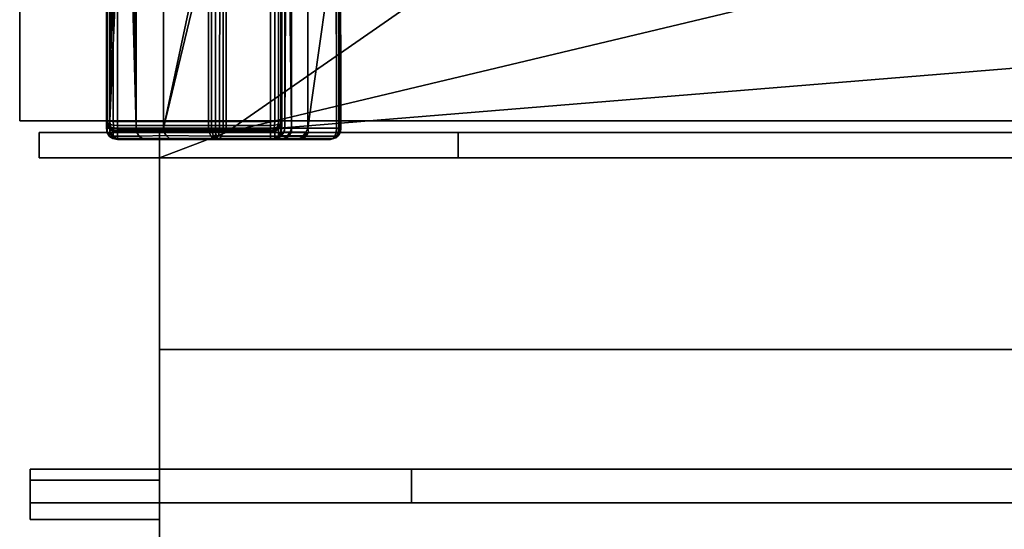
# Model space of a CAD drawing. Extents: x -11.8 to 11.8, y 0 to 23.7.
# Tile 2 of 52: x -11.8 to -7.4, y 2.1 to 4.4. Entities that reach past the tile are written whole.
import ezdxf

# ---------------------------------------------------------------- set-up
doc = ezdxf.new("R2010")
doc.units = 0
doc.layers.add('SHPM78Z54N_TRADECAD', color=7, linetype='CONTINUOUS')

msp = doc.modelspace()

# ---------------------------------------------------------------- linework, layer by layer
at = {"layer": 'SHPM78Z54N_TRADECAD'}
for points in [[(-10.9122, 3.9269, 33.0011), (-10.9122, 15.0961, 19.7089), (-10.9122, 21.3133, 19.7324), (-10.9122, 22.9695, 26.2503)], [(-10.9122, 22.9695, 26.2503), (-10.9122, 22.9609, 32.9904), (-10.9122, 3.9269, 33.0011)], [(-10.9122, 22.9659, 33.0011), (-9.1047, 21.874, 33.0011), (-9.1047, 5.1816, 33.0011), (-10.9122, 3.9269, 33.0011)], [(-10.9122, 22.9609, 32.9904), (-10.9122, 22.9659, 33.0011), (-10.9122, 3.9269, 33.0011)], [(-11.4521, 15.0164, 19.7867), (-11.4521, 21.3805, 19.7743), (-11.4368, 19.7363, 29.287), (-11.4521, 3.9459, 29.1788)], [(-10.6468, 19.7363, 29.2866), (-10.6621, 21.3805, 19.7738), (-10.6621, 15.0163, 19.7862), (-10.6621, 3.9458, 29.1783)], [(-11.4521, 3.9459, 29.2038), (-11.4521, 3.9459, 29.1788), (-11.4368, 19.7363, 29.287), (-11.4368, 19.7359, 29.312)], [(-11.4521, 3.9459, 29.2288), (-11.4521, 3.9459, 29.2038), (-11.4368, 19.7359, 29.312), (-11.4368, 19.7357, 29.337)], [(-11.452, 3.9459, 29.2538), (-11.4521, 3.9459, 29.2288), (-11.4368, 19.7357, 29.337), (-11.4367, 19.7356, 29.362)], [(-11.4367, 19.7357, 29.387), (-11.4369, 19.7516, 31.9273), (-11.4385, 3.9459, 31.8768), (-11.452, 3.9459, 29.2788)], [(-11.452, 3.9459, 29.2788), (-11.452, 3.9459, 29.2538), (-11.4367, 19.7356, 29.362), (-11.4367, 19.7357, 29.387)], [(-11.4369, 19.7516, 31.9273), (-11.3723, 13.2742, 32.1813), (-11.3734, 11.3645, 32.1807), (-11.4385, 3.9459, 31.8768)], [(-11.3021, 19.7516, 32.4329), (-11.3175, 3.9459, 32.4037), (-11.3476, 11.3548, 32.2775), (-11.3465, 13.2645, 32.278)], [(-11.1946, 3.9459, 32.6777), (-11.3175, 3.9459, 32.4037), (-11.3021, 19.7516, 32.4329), (-11.1947, 19.7516, 32.6785)], [(-10.9941, 4.8908, 32.9711), (-11.1946, 3.9459, 32.6777), (-11.1947, 19.7516, 32.6785), (-10.9644, 19.7516, 33.0082)], [(-10.6621, 3.9458, 29.1783), (-10.6621, 3.9458, 29.2033), (-10.6468, 19.7359, 29.3116), (-10.6468, 19.7363, 29.2866)], [(-10.6621, 3.9458, 29.2033), (-10.6621, 3.9458, 29.2283), (-10.6468, 19.7357, 29.3366), (-10.6468, 19.7359, 29.3116)], [(-10.6621, 3.9458, 29.2283), (-10.662, 3.9458, 29.2533), (-10.6467, 19.7356, 29.3615), (-10.6468, 19.7357, 29.3366)], [(-10.662, 3.9458, 29.2783), (-10.6485, 3.9459, 31.8068), (-10.6469, 19.7516, 31.8578), (-10.6467, 19.7356, 29.3865)], [(-10.662, 3.9458, 29.2533), (-10.662, 3.9458, 29.2783), (-10.6467, 19.7356, 29.3865), (-10.6467, 19.7356, 29.3615)], [(-10.6422, 14.2395, 31.8659), (-10.6437, 17.1145, 31.8665), (-10.6469, 19.7516, 31.8578), (-10.6485, 3.9459, 31.8068)], [(-10.6226, 10.3895, 31.9663), (-10.6171, 3.9458, 32.0106), (-10.6072, 19.7515, 32.0545), (-10.6226, 11.3548, 31.9653)], [(-10.6171, 3.9458, 32.0106), (-10.5447, 3.9456, 32.2446), (-10.5459, 19.7513, 32.2452), (-10.6072, 19.7515, 32.0545)], [(-10.4104, 4.8907, 32.4603), (-10.3807, 19.7518, 32.4973), (-10.5459, 19.7513, 32.2452), (-10.5447, 3.9456, 32.2446)], [(-10.926, 10.1038, 12.6134), (-10.9122, 15.0961, 19.7089), (-10.9122, 3.9269, 33.0011), (-10.9122, 4.7232, 19.6589)], [(-11.4521, 15.0164, 19.7867), (-11.4521, 3.9459, 29.1788), (-11.4521, 3.9777, 13.305), (-11.4521, 15.0178, 13.305)], [(-11.4521, 3.9812, 11.5923), (-11.4521, 13.0503, 11.5923), (-11.4521, 15.0178, 13.305), (-11.4521, 3.9777, 13.305)], [(-10.6621, 3.9777, 13.305), (-10.6621, 15.0177, 13.305), (-10.6621, 13.0502, 11.5923), (-10.6621, 3.9811, 11.5923)], [(-10.6621, 3.9777, 13.305), (-10.6621, 3.9458, 29.1783), (-10.6621, 15.0163, 19.7862), (-10.6621, 15.0177, 13.305)], [(-10.6485, 3.9459, 31.8068), (-10.6408, 11.3645, 31.8652), (-10.6416, 13.2742, 31.8666), (-10.6422, 14.2395, 31.8659)], [(-11.4521, 3.9822, 11.0751), (-11.4522, 7.3904, 8.1058), (-11.4521, 13.0503, 11.5923), (-11.4521, 3.9812, 11.5923)], [(-10.6621, 13.0502, 11.5923), (-10.6622, 7.3903, 8.1053), (-10.6621, 3.9822, 11.0746), (-10.6621, 3.9811, 11.5923)], [(-11.4385, 3.9459, 31.8768), (-11.3734, 11.3645, 32.1807), (-11.3727, 10.3992, 32.1814)], [(-11.3175, 3.9459, 32.4037), (-11.3477, 10.3895, 32.2786), (-11.3476, 11.3548, 32.2775)], [(-10.6485, 3.9459, 31.8068), (-10.6394, 8.4895, 31.8646), (-10.6399, 10.4039, 31.8671), (-10.6408, 11.3645, 31.8652)], [(-11.4385, 3.9459, 31.8768), (-11.3727, 10.3992, 32.1814), (-11.3718, 8.4895, 32.18)], [(-11.3175, 3.9459, 32.4037), (-11.3486, 8.4846, 32.2787), (-11.3477, 10.3895, 32.2786)], [(-10.6171, 3.9458, 32.0106), (-10.6226, 10.3895, 31.9663), (-10.623, 8.4846, 31.9662)], [(-11.4385, 3.9459, 31.8768), (-11.3718, 8.4895, 32.18), (-11.3708, 7.5289, 32.1819)], [(-11.3175, 3.9459, 32.4037), (-11.3485, 7.5145, 32.2789), (-11.3486, 8.4846, 32.2787)], [(-10.6388, 7.5242, 31.8654), (-10.6394, 8.4895, 31.8646), (-10.6485, 3.9459, 31.8068), (-10.6393, 5.6145, 31.8646)], [(-10.6232, 7.5145, 31.9665), (-10.6171, 3.9458, 32.0106), (-10.623, 8.4846, 31.9662)], [(-11.4385, 3.9459, 31.8768), (-11.3708, 7.5289, 32.1819), (-11.3701, 5.6145, 32.1793)], [(-11.3175, 3.9459, 32.4037), (-11.3474, 5.6096, 32.2782), (-11.3485, 7.5145, 32.2789)], [(-10.6232, 7.5145, 31.9665), (-10.6241, 5.5958, 31.963), (-10.6171, 3.9458, 32.0106)], [(-11.4486, 7.377, 8.093), (-11.4522, 7.3904, 8.1058), (-11.4521, 3.9822, 11.0751), (-11.4484, 3.9799, 11.0545)], [(-11.4375, 7.3646, 8.0812), (-11.4486, 7.377, 8.093), (-11.4484, 3.9799, 11.0545), (-11.4375, 3.9779, 11.0371)], [(-10.6657, 7.3769, 8.0925), (-10.6768, 7.3646, 8.0808), (-10.6768, 3.9779, 11.0367), (-10.6659, 3.9799, 11.0541)], [(-10.6622, 7.3903, 8.1053), (-10.6657, 7.3769, 8.0925), (-10.6659, 3.9799, 11.0541), (-10.6621, 3.9822, 11.0746)], [(-11.4206, 7.3565, 8.0735), (-11.4375, 7.3646, 8.0812), (-11.4375, 3.9779, 11.0371), (-11.4213, 3.9766, 11.0255)], [(-11.4022, 7.3539, 8.0711), (-11.4206, 7.3565, 8.0735), (-11.4213, 3.9766, 11.0255), (-11.4021, 3.9762, 11.0214)], [(-11.4022, 7.3539, 8.0711), (-11.4021, 3.9762, 11.0214), (-10.7121, 3.9761, 11.021), (-10.7122, 7.3539, 8.0706)], [(-10.6937, 7.3564, 8.0731), (-10.7122, 7.3539, 8.0706), (-10.7121, 3.9761, 11.021), (-10.693, 3.9766, 11.0251)], [(-10.6768, 7.3646, 8.0808), (-10.6937, 7.3564, 8.0731), (-10.693, 3.9766, 11.0251), (-10.6768, 3.9779, 11.0367)], [(-11.4385, 3.9459, 31.8768), (-11.3701, 5.6145, 32.1793), (-11.3701, 5.6096, 32.1796)], [(-11.4385, 3.9459, 31.8768), (-11.3701, 5.6096, 32.1796), (-11.369, 5.5929, 32.1842)], [(-11.3175, 3.9459, 32.4037), (-11.3498, 5.5838, 32.268), (-11.3482, 5.5958, 32.2748)], [(-11.3175, 3.9459, 32.4037), (-11.3482, 5.5958, 32.2748), (-11.3474, 5.6096, 32.2782)], [(-10.6485, 3.9459, 31.8068), (-10.6392, 5.6064, 31.8652), (-10.6393, 5.6145, 31.8646)], [(-10.6392, 5.6064, 31.8652), (-10.6485, 3.9459, 31.8068), (-10.6171, 3.9458, 32.0106)], [(-10.6378, 5.585, 31.8744), (-10.6392, 5.6064, 31.8652), (-10.6171, 3.9458, 32.0106)], [(-10.6241, 5.5958, 31.963), (-10.6248, 5.5875, 31.9586), (-10.6171, 3.9458, 32.0106)], [(-11.4385, 3.9459, 31.8768), (-11.369, 5.5929, 32.1842), (-11.3657, 5.5751, 32.1984)], [(-11.362, 5.5666, 32.2147), (-11.3175, 3.9459, 32.4037), (-11.4385, 3.9459, 31.8768), (-11.3657, 5.5751, 32.1984)], [(-11.3175, 3.9459, 32.4037), (-11.362, 5.5666, 32.2147), (-11.3576, 5.5648, 32.2337)], [(-11.3175, 3.9459, 32.4037), (-11.3576, 5.5648, 32.2337), (-11.3548, 5.5676, 32.246)], [(-11.3175, 3.9459, 32.4037), (-11.3548, 5.5676, 32.246), (-11.352, 5.5742, 32.2582)], [(-11.3175, 3.9459, 32.4037), (-11.352, 5.5742, 32.2582), (-11.3498, 5.5838, 32.268)], [(-10.6363, 5.5751, 31.8842), (-10.6378, 5.585, 31.8744), (-10.6171, 3.9458, 32.0106)], [(-10.6344, 5.5682, 31.8965), (-10.6363, 5.5751, 31.8842), (-10.6171, 3.9458, 32.0106)], [(-10.6322, 5.5648, 31.9106), (-10.6344, 5.5682, 31.8965), (-10.6171, 3.9458, 32.0106)], [(-10.6294, 5.5662, 31.9287), (-10.6322, 5.5648, 31.9106), (-10.6171, 3.9458, 32.0106)], [(-10.6274, 5.5716, 31.9419), (-10.6294, 5.5662, 31.9287), (-10.6171, 3.9458, 32.0106)], [(-10.6248, 5.5875, 31.9586), (-10.6274, 5.5716, 31.9419), (-10.6171, 3.9458, 32.0106)], [(10.8391, 3.9269, 6.3166), (10.8391, 5.5195, 6.3166), (-10.9122, 5.5195, 6.3166), (-10.9122, 3.9269, 6.3166)], [(-10.9122, 3.9269, 33.0011), (-10.9122, 3.9269, 6.3166), (-10.9122, 5.5195, 6.3166), (-10.9122, 4.7232, 19.6589)], [(-8.6062, 4.4771, 33.0011), (-10.9122, 3.9269, 33.0011), (-9.1047, 5.1816, 33.0011)], [(-10.9941, 4.8908, 32.9711), (-10.9917, 4.7909, 32.9695), (-11.1946, 3.9459, 32.6777)], [(-10.4043, 3.9456, 32.4573), (-10.4062, 4.7913, 32.4575), (-10.4104, 4.8907, 32.4603), (-10.5447, 3.9456, 32.2446)], [(-10.9917, 4.7909, 32.9695), (-10.9916, 3.9459, 32.9696), (-11.1946, 3.9459, 32.6777)], [(-10.978, 3.9459, 32.9823), (-10.9916, 3.9459, 32.9696), (-10.9917, 4.7909, 32.9695), (-10.9788, 4.7909, 32.9819)], [(-10.9604, 3.9459, 32.9884), (-10.978, 3.9459, 32.9823), (-10.9788, 4.7909, 32.9819), (-10.9604, 4.7909, 32.9885)], [(-10.9418, 3.9459, 32.9868), (-10.9604, 3.9459, 32.9884), (-10.9604, 4.7909, 32.9885), (-10.941, 4.7909, 32.9866)], [(-10.9255, 3.9459, 32.9777), (-10.9418, 3.9459, 32.9868), (-10.941, 4.7909, 32.9866), (-10.9254, 4.7909, 32.9777)], [(-10.9255, 3.9459, 32.9777), (-10.9254, 4.7909, 32.9777), (-10.4161, 4.7912, 32.5325), (-10.4144, 3.9457, 32.5319)], [(-10.4017, 3.9457, 32.5159), (-10.4144, 3.9457, 32.5319), (-10.4161, 4.7912, 32.5325), (-10.4037, 4.7911, 32.5171)], [(-10.4043, 3.9456, 32.4573), (-10.3963, 3.9456, 32.4761), (-10.3983, 4.7911, 32.4758), (-10.4062, 4.7913, 32.4575)], [(-10.3953, 3.9457, 32.4965), (-10.4017, 3.9457, 32.5159), (-10.4037, 4.7911, 32.5171), (-10.3971, 4.791, 32.497)], [(-10.3963, 3.9456, 32.4761), (-10.3953, 3.9457, 32.4965), (-10.3971, 4.791, 32.497), (-10.3983, 4.7911, 32.4758)], [(-11.8433, 4.581, 0.0397), (-11.8433, 3.9787, 0.0397), (11.8221, 3.9787, 0.0397), (10.8391, 4.581, 0.0397)], [(-11.8433, 4.5719, 3.3044), (-11.8433, 3.9787, 3.3044), (-11.8433, 3.9787, 0.0397), (-11.8433, 4.581, 0.0397)], [(-11.8433, 3.9787, 3.3044), (-11.8433, 4.5719, 3.3044), (11.7095, 4.5719, 3.3044), (11.8221, 3.9787, 3.3044)], [(0.0053, 4.4771, 33.0011), (0.0053, 3.9269, 33.0011), (-10.9122, 3.9269, 33.0011), (-4.1762, 4.4771, 33.0011)], [(-4.1762, 4.4771, 33.0011), (-10.9122, 3.9269, 33.0011), (-8.6062, 4.4771, 33.0011)], [(-11.8433, 3.9787, 0.0397), (-11.8433, 3.9787, 3.3044), (11.8221, 3.9787, 3.3044), (11.8221, 3.9787, 0.0397)], [(-11.4484, 3.9631, 11.0828), (-11.4521, 3.9822, 11.0751), (-11.4521, 3.9812, 11.5923), (-11.4484, 3.962, 11.5923)], [(-11.4484, 3.9799, 11.0545), (-11.4521, 3.9822, 11.0751), (-11.4484, 3.9631, 11.0828), (-11.4447, 3.9623, 11.0632)], [(-11.4484, 3.962, 11.5923), (-11.4521, 3.9812, 11.5923), (-11.4521, 3.9777, 13.305), (-11.4483, 3.9586, 13.305)], [(-11.4483, 3.9586, 13.305), (-11.4521, 3.9777, 13.305), (-11.4521, 3.9459, 29.1788), (-11.4483, 3.9267, 29.1787)], [(-11.4361, 3.9626, 11.0466), (-11.4375, 3.9779, 11.0371), (-11.4484, 3.9799, 11.0545), (-11.4447, 3.9623, 11.0632)], [(-11.4375, 3.9469, 11.0893), (-11.4484, 3.9631, 11.0828), (-11.4484, 3.962, 11.5923), (-11.4375, 3.9458, 11.5923)], [(-11.4447, 3.9623, 11.0632), (-11.4484, 3.9631, 11.0828), (-11.4375, 3.9469, 11.0893), (-11.4361, 3.9478, 11.0713)], [(-11.4375, 3.9458, 11.5923), (-11.4484, 3.962, 11.5923), (-11.4483, 3.9586, 13.305), (-11.4375, 3.9424, 13.305)], [(-11.4375, 3.9424, 13.305), (-11.4483, 3.9586, 13.305), (-11.4483, 3.9267, 29.1787), (-11.4375, 3.9105, 29.1786)], [(-11.4321, 3.9508, 11.0563), (-11.4361, 3.9626, 11.0466), (-11.4447, 3.9623, 11.0632), (-11.4361, 3.9478, 11.0713)], [(-11.4206, 3.9593, 11.0383), (-11.4213, 3.9766, 11.0255), (-11.4375, 3.9779, 11.0371), (-11.4361, 3.9626, 11.0466)], [(-11.4321, 3.9508, 11.0563), (-11.4186, 3.9458, 11.0533), (-11.4206, 3.9593, 11.0383), (-11.4361, 3.9626, 11.0466)], [(-11.4021, 3.958, 11.0347), (-11.4021, 3.9762, 11.0214), (-11.4213, 3.9766, 11.0255), (-11.4206, 3.9593, 11.0383)], [(-11.4186, 3.9458, 11.0533), (-11.4021, 3.944, 11.0523), (-11.4021, 3.958, 11.0347), (-11.4206, 3.9593, 11.0383)], [(-11.4021, 3.9762, 11.0214), (-11.4021, 3.958, 11.0347), (-10.7121, 3.958, 11.0343), (-10.7121, 3.9761, 11.021)], [(-11.4021, 3.958, 11.0347), (-11.4021, 3.944, 11.0523), (-10.7121, 3.944, 11.0519), (-10.7121, 3.958, 11.0343)], [(-10.693, 3.9766, 11.0251), (-10.7121, 3.9761, 11.021), (-10.7121, 3.958, 11.0343), (-10.6937, 3.9592, 11.0378)], [(-10.6937, 3.9592, 11.0378), (-10.7121, 3.958, 11.0343), (-10.7121, 3.944, 11.0519), (-10.6957, 3.9457, 11.0529)], [(-10.6822, 3.9507, 11.0559), (-10.6782, 3.9625, 11.0461), (-10.6937, 3.9592, 11.0378), (-10.6957, 3.9457, 11.0529)], [(-10.6782, 3.9625, 11.0461), (-10.6768, 3.9779, 11.0367), (-10.693, 3.9766, 11.0251), (-10.6937, 3.9592, 11.0378)], [(-10.6822, 3.9507, 11.0559), (-10.6782, 3.9478, 11.0709), (-10.6696, 3.9622, 11.0627), (-10.6782, 3.9625, 11.0461)], [(-10.6696, 3.9622, 11.0627), (-10.6659, 3.9799, 11.0541), (-10.6768, 3.9779, 11.0367), (-10.6782, 3.9625, 11.0461)], [(-10.6782, 3.9478, 11.0709), (-10.6768, 3.9468, 11.0889), (-10.6659, 3.963, 11.0823), (-10.6696, 3.9622, 11.0627)], [(-10.6659, 3.963, 11.0823), (-10.6768, 3.9468, 11.0889), (-10.6768, 3.9458, 11.5923), (-10.6659, 3.962, 11.5923)], [(-10.6659, 3.962, 11.5923), (-10.6768, 3.9458, 11.5923), (-10.6768, 3.9424, 13.305), (-10.6659, 3.9586, 13.305)], [(-10.6659, 3.9586, 13.305), (-10.6768, 3.9424, 13.305), (-10.6768, 3.9105, 29.1781), (-10.6659, 3.9267, 29.1782)], [(-10.6659, 3.963, 11.0823), (-10.6621, 3.9822, 11.0746), (-10.6659, 3.9799, 11.0541), (-10.6696, 3.9622, 11.0627)], [(-10.6621, 3.9822, 11.0746), (-10.6659, 3.963, 11.0823), (-10.6659, 3.962, 11.5923), (-10.6621, 3.9811, 11.5923)], [(-10.6621, 3.9811, 11.5923), (-10.6659, 3.962, 11.5923), (-10.6659, 3.9586, 13.305), (-10.6621, 3.9777, 13.305)], [(-10.6621, 3.9777, 13.305), (-10.6659, 3.9586, 13.305), (-10.6659, 3.9267, 29.1782), (-10.6621, 3.9458, 29.1783)], [(-11.7548, 3.9269, 33.2898), (-11.2122, 3.9269, 33.2898), (-11.2122, 3.8131, 33.2898), (-11.7548, 3.8131, 33.2898)], [(-11.7548, 3.8131, 12.5286), (-11.2122, 3.8131, 12.5286), (-11.2122, 3.9269, 12.5298), (-11.7548, 3.9269, 12.5298)], [(-11.7548, 3.9269, 12.5298), (-11.2122, 3.9269, 12.5298), (-11.2122, 3.9269, 33.2898), (-11.7548, 3.9269, 33.2898)], [(-11.7548, 3.9269, 33.2898), (-11.7548, 3.8131, 33.2898), (-11.7548, 3.8131, 12.5286), (-11.7548, 3.9269, 12.5298)], [(-11.4485, 3.9258, 29.2042), (-11.4521, 3.9459, 29.2038), (-11.4521, 3.9459, 29.2288), (-11.4487, 3.9249, 29.2287)], [(-11.4483, 3.9267, 29.1787), (-11.4521, 3.9459, 29.1788), (-11.4521, 3.9459, 29.2038), (-11.4485, 3.9258, 29.2042)], [(-11.4487, 3.9249, 29.2287), (-11.4521, 3.9459, 29.2288), (-11.452, 3.9459, 29.2538), (-11.4484, 3.9258, 29.2531)], [(-11.452, 3.9459, 29.2538), (-11.452, 3.9459, 29.2788), (-11.4481, 3.9267, 29.2787), (-11.4484, 3.9258, 29.2531)], [(-11.4481, 3.9267, 29.2787), (-11.452, 3.9459, 29.2788), (-11.4385, 3.9459, 31.8768), (-11.435, 3.9275, 31.8764)], [(-11.439, 3.909, 29.2285), (-11.4382, 3.9097, 29.2046), (-11.4485, 3.9258, 29.2042), (-11.4487, 3.9249, 29.2287)], [(-11.439, 3.909, 29.2285), (-11.4487, 3.9249, 29.2287), (-11.4484, 3.9258, 29.2531), (-11.4381, 3.9097, 29.2525)], [(-11.4382, 3.9097, 29.2046), (-11.4375, 3.9105, 29.1786), (-11.4483, 3.9267, 29.1787), (-11.4485, 3.9258, 29.2042)], [(-11.4484, 3.9258, 29.2531), (-11.4481, 3.9267, 29.2787), (-11.4373, 3.9105, 29.2786), (-11.4381, 3.9097, 29.2525)], [(-11.4373, 3.9105, 29.2786), (-11.4481, 3.9267, 29.2787), (-11.435, 3.9275, 31.8764), (-11.4239, 3.9105, 31.8754)], [(-11.439, 3.909, 29.2285), (-11.4381, 3.9097, 29.2525), (-11.4221, 3.8995, 29.2529), (-11.4231, 3.8993, 29.2285)], [(-11.439, 3.909, 29.2285), (-11.4231, 3.8993, 29.2285), (-11.4222, 3.8995, 29.204), (-11.4382, 3.9097, 29.2046)], [(-11.435, 3.9275, 31.8764), (-11.4385, 3.9459, 31.8768), (-11.3175, 3.9459, 32.4037), (-11.3145, 3.9275, 32.4019)], [(-11.4222, 3.8995, 29.204), (-11.4213, 3.8997, 29.1785), (-11.4375, 3.9105, 29.1786), (-11.4382, 3.9097, 29.2046)], [(-11.4381, 3.9097, 29.2525), (-11.4373, 3.9105, 29.2786), (-11.421, 3.8997, 29.2785), (-11.4221, 3.8995, 29.2529)], [(-11.4361, 3.9478, 11.0713), (-11.4375, 3.9469, 11.0893), (-11.4213, 3.936, 11.0937), (-11.4206, 3.939, 11.0724)], [(-11.4213, 3.936, 11.0937), (-11.4375, 3.9469, 11.0893), (-11.4375, 3.9458, 11.5923), (-11.4213, 3.935, 11.5923)], [(-11.4213, 3.935, 11.5923), (-11.4375, 3.9458, 11.5923), (-11.4375, 3.9424, 13.305), (-11.4213, 3.9316, 13.305)], [(-11.4213, 3.9316, 13.305), (-11.4375, 3.9424, 13.305), (-11.4375, 3.9105, 29.1786), (-11.4213, 3.8997, 29.1785)], [(-11.421, 3.8997, 29.2785), (-11.4373, 3.9105, 29.2786), (-11.4239, 3.9105, 31.8754), (-11.407, 3.8994, 31.8739)], [(-11.4321, 3.9508, 11.0563), (-11.4361, 3.9478, 11.0713), (-11.4206, 3.939, 11.0724), (-11.4186, 3.9458, 11.0533)], [(-11.4239, 3.9105, 31.8754), (-11.435, 3.9275, 31.8764), (-11.3145, 3.9275, 32.4019), (-11.3048, 3.9105, 32.3964)], [(-11.407, 3.8994, 31.8739), (-11.4239, 3.9105, 31.8754), (-11.3048, 3.9105, 32.3964), (-11.29, 3.8994, 32.3881)], [(-11.4213, 3.936, 11.0937), (-11.4021, 3.9322, 11.0953), (-11.4021, 3.9352, 11.073), (-11.4206, 3.939, 11.0724)], [(-11.4021, 3.9322, 11.0953), (-11.4213, 3.936, 11.0937), (-11.4213, 3.935, 11.5923), (-11.4021, 3.9312, 11.5923)], [(-11.4021, 3.9312, 11.5923), (-11.4213, 3.935, 11.5923), (-11.4213, 3.9316, 13.305), (-11.4021, 3.9278, 13.305)], [(-11.4021, 3.9278, 13.305), (-11.4213, 3.9316, 13.305), (-11.4213, 3.8997, 29.1785), (-11.4021, 3.8959, 29.1784)], [(-11.4206, 3.939, 11.0724), (-11.4021, 3.9352, 11.073), (-11.4021, 3.944, 11.0523), (-11.4186, 3.9458, 11.0533)], [(-11.4021, 3.944, 11.0523), (-11.4021, 3.9352, 11.073), (-10.7121, 3.9352, 11.0725), (-10.7121, 3.944, 11.0519)], [(-11.4021, 3.9352, 11.073), (-11.4021, 3.9322, 11.0953), (-10.7121, 3.9322, 11.0948), (-10.7121, 3.9352, 11.0725)], [(-11.4021, 3.9322, 11.0953), (-11.4021, 3.9312, 11.5923), (-10.7121, 3.9312, 11.5923), (-10.7121, 3.9322, 11.0948)], [(-10.7121, 3.9312, 11.5923), (-11.4021, 3.9312, 11.5923), (-11.4021, 3.9278, 13.305), (-10.7121, 3.9277, 13.305)], [(-10.7121, 3.9277, 13.305), (-11.4021, 3.9278, 13.305), (-11.4021, 3.8959, 29.1784), (-10.7121, 3.8958, 29.178)], [(-11.3145, 3.9275, 32.4019), (-11.3175, 3.9459, 32.4037), (-11.1946, 3.9459, 32.6777), (-11.1929, 3.9299, 32.6744)], [(-11.3048, 3.9105, 32.3964), (-11.3145, 3.9275, 32.4019), (-11.1929, 3.9299, 32.6744), (-11.1823, 3.9139, 32.6677)], [(-11.29, 3.8994, 32.3881), (-11.3048, 3.9105, 32.3964), (-11.1823, 3.9139, 32.6677), (-11.1688, 3.9017, 32.6598)], [(-11.2122, 3.9269, 12.5298), (-11.2122, 3.9269, 6.3166), (-10.9122, 3.9269, 6.3166)], [(0.0053, 3.9269, 33.2898), (0.0053, 3.9269, 33.8398), (-9.8665, 3.9269, 33.8398), (-11.2122, 3.9269, 33.2898)], [(0.0053, 3.9269, 33.0011), (0.0053, 3.9269, 33.2898), (-11.2122, 3.9269, 33.2898), (-10.9122, 3.9269, 33.0011)], [(-11.2122, 3.9269, 12.5298), (-11.2122, 3.8131, 12.5286), (-11.2122, 3.8131, 6.3166), (-11.2122, 3.9269, 6.3166)], [(-10.9122, 3.9269, 6.3166), (-11.2122, 3.9269, 6.3166), (-11.2122, 3.8131, 6.3166)], [(-9.8665, 3.8131, 33.8398), (-11.2122, 3.8131, 33.2898), (-11.2122, 3.9269, 33.2898), (-9.8665, 3.9269, 33.8398)], [(11.1391, 3.8131, 6.3166), (10.8391, 3.9269, 6.3166), (-10.9122, 3.9269, 6.3166), (-11.2122, 3.8131, 6.3166)], [(-11.2122, 3.9269, 12.5298), (-10.9122, 3.9269, 6.3166), (-10.9122, 3.9269, 33.0011), (-11.2122, 3.9269, 33.2898)], [(-11.1946, 3.9459, 32.6777), (-11.1945, 3.9459, 32.6776), (-11.1929, 3.9299, 32.6744)], [(-11.1929, 3.9299, 32.6744), (-11.1946, 3.9459, 32.6777), (-10.9916, 3.9459, 32.9696), (-10.9888, 3.9267, 32.967)], [(-11.1823, 3.9139, 32.6677), (-11.1929, 3.9299, 32.6744), (-10.9888, 3.9267, 32.967), (-10.9806, 3.9105, 32.9598)], [(-11.1688, 3.9017, 32.6598), (-11.1823, 3.9139, 32.6677), (-10.9806, 3.9105, 32.9598), (-10.9684, 3.8997, 32.949)], [(-10.9888, 3.9267, 32.967), (-10.9916, 3.9459, 32.9696), (-10.978, 3.9459, 32.9823), (-10.9754, 3.927, 32.9796)], [(-10.9699, 3.9119, 32.9727), (-10.9806, 3.9105, 32.9598), (-10.9888, 3.9267, 32.967), (-10.9754, 3.927, 32.9796)], [(-10.9574, 3.9034, 32.9641), (-10.9684, 3.8997, 32.949), (-10.9806, 3.9105, 32.9598), (-10.9699, 3.9119, 32.9727)], [(-10.9754, 3.927, 32.9796), (-10.978, 3.9459, 32.9823), (-10.9604, 3.9459, 32.9884), (-10.9601, 3.9286, 32.9864)], [(-10.9594, 3.9159, 32.9807), (-10.9699, 3.9119, 32.9727), (-10.9754, 3.927, 32.9796), (-10.9601, 3.9286, 32.9864)], [(-10.9594, 3.9159, 32.9807), (-10.9473, 3.9119, 32.9755), (-10.9574, 3.9034, 32.9641), (-10.9699, 3.9119, 32.9727)], [(-10.9601, 3.9286, 32.9864), (-10.9604, 3.9459, 32.9884), (-10.9418, 3.9459, 32.9868), (-10.9436, 3.927, 32.9835)], [(-10.9594, 3.9159, 32.9807), (-10.9601, 3.9286, 32.9864), (-10.9436, 3.927, 32.9835), (-10.9473, 3.9119, 32.9755)], [(-10.9473, 3.9119, 32.9755), (-10.9338, 3.9105, 32.9656), (-10.943, 3.8997, 32.9521), (-10.9574, 3.9034, 32.9641)], [(-10.9436, 3.927, 32.9835), (-10.9276, 3.9267, 32.9746), (-10.9338, 3.9105, 32.9656), (-10.9473, 3.9119, 32.9755)], [(-10.9418, 3.9459, 32.9868), (-10.9255, 3.9459, 32.9777), (-10.9276, 3.9267, 32.9746), (-10.9436, 3.927, 32.9835)], [(-10.943, 3.8997, 32.9521), (-10.9338, 3.9105, 32.9656), (-10.4226, 3.9103, 32.5196), (-10.4317, 3.8995, 32.5061)], [(-10.9338, 3.9105, 32.9656), (-10.9276, 3.9267, 32.9746), (-10.4165, 3.9265, 32.5287), (-10.4226, 3.9103, 32.5196)], [(-10.9276, 3.9267, 32.9746), (-10.9255, 3.9459, 32.9777), (-10.4144, 3.9457, 32.5319), (-10.4165, 3.9265, 32.5287)], [(-10.6957, 3.9457, 11.0529), (-10.7121, 3.944, 11.0519), (-10.7121, 3.9352, 11.0725), (-10.6937, 3.9389, 11.0719)], [(-10.7121, 3.9352, 11.0725), (-10.7121, 3.9322, 11.0948), (-10.693, 3.936, 11.0933), (-10.6937, 3.9389, 11.0719)], [(-10.693, 3.936, 11.0933), (-10.7121, 3.9322, 11.0948), (-10.7121, 3.9312, 11.5923), (-10.693, 3.935, 11.5923)], [(-10.693, 3.935, 11.5923), (-10.7121, 3.9312, 11.5923), (-10.7121, 3.9277, 13.305), (-10.693, 3.9315, 13.305)], [(-10.693, 3.9315, 13.305), (-10.7121, 3.9277, 13.305), (-10.7121, 3.8958, 29.178), (-10.693, 3.8996, 29.178)], [(-10.6822, 3.9507, 11.0559), (-10.6957, 3.9457, 11.0529), (-10.6937, 3.9389, 11.0719), (-10.6782, 3.9478, 11.0709)], [(-10.6937, 3.9389, 11.0719), (-10.693, 3.936, 11.0933), (-10.6768, 3.9468, 11.0889), (-10.6782, 3.9478, 11.0709)], [(-10.6768, 3.9468, 11.0889), (-10.693, 3.936, 11.0933), (-10.693, 3.935, 11.5923), (-10.6768, 3.9458, 11.5923)], [(-10.6768, 3.9458, 11.5923), (-10.693, 3.935, 11.5923), (-10.693, 3.9315, 13.305), (-10.6768, 3.9424, 13.305)], [(-10.6768, 3.9424, 13.305), (-10.693, 3.9315, 13.305), (-10.693, 3.8996, 29.178), (-10.6768, 3.9105, 29.1781)], [(-10.676, 3.9097, 29.202), (-10.6768, 3.9105, 29.1781), (-10.693, 3.8996, 29.178), (-10.692, 3.8994, 29.2025)], [(-10.6766, 3.9105, 29.2781), (-10.6928, 3.8996, 29.278), (-10.6819, 3.9004, 31.7949), (-10.6653, 3.9126, 31.7903)], [(-10.6919, 3.8994, 29.2536), (-10.6928, 3.8996, 29.278), (-10.6766, 3.9105, 29.2781), (-10.6759, 3.9097, 29.2542)], [(-10.6752, 3.9089, 29.2281), (-10.676, 3.9097, 29.202), (-10.692, 3.8994, 29.2025), (-10.6911, 3.8992, 29.228)], [(-10.6752, 3.9089, 29.2281), (-10.6911, 3.8992, 29.228), (-10.6919, 3.8994, 29.2536), (-10.6759, 3.9097, 29.2542)], [(-10.67, 3.9075, 31.8086), (-10.6665, 3.9112, 31.8013), (-10.6818, 3.9003, 31.8032), (-10.6829, 3.8989, 31.8097)], [(-10.67, 3.9075, 31.8086), (-10.6829, 3.8989, 31.8097), (-10.681, 3.9002, 31.8155), (-10.6656, 3.9112, 31.8145)], [(-10.6665, 3.9112, 31.8013), (-10.6653, 3.9126, 31.7903), (-10.6819, 3.9004, 31.7949), (-10.6818, 3.9003, 31.8032)], [(-10.681, 3.9002, 31.8155), (-10.6797, 3.9004, 31.824), (-10.6625, 3.9126, 31.8259), (-10.6656, 3.9112, 31.8145)], [(-10.6625, 3.9126, 31.8259), (-10.6797, 3.9004, 31.824), (-10.6516, 3.9003, 32.0006), (-10.6359, 3.9124, 31.995)], [(-10.6657, 3.9258, 29.2026), (-10.6659, 3.9267, 29.1782), (-10.6768, 3.9105, 29.1781), (-10.676, 3.9097, 29.202)], [(-10.6657, 3.9267, 29.2782), (-10.6766, 3.9105, 29.2781), (-10.6653, 3.9126, 31.7903), (-10.653, 3.9293, 31.7947)], [(-10.6759, 3.9097, 29.2542), (-10.6766, 3.9105, 29.2781), (-10.6657, 3.9267, 29.2782), (-10.6656, 3.9258, 29.2537)], [(-10.6752, 3.9089, 29.2281), (-10.6655, 3.9248, 29.2282), (-10.6657, 3.9258, 29.2026), (-10.676, 3.9097, 29.202)], [(-10.6752, 3.9089, 29.2281), (-10.6759, 3.9097, 29.2542), (-10.6656, 3.9258, 29.2537), (-10.6655, 3.9248, 29.2282)], [(-10.67, 3.9075, 31.8086), (-10.6656, 3.9112, 31.8145), (-10.6565, 3.9208, 31.8071), (-10.6665, 3.9112, 31.8013)], [(-10.6565, 3.9208, 31.8071), (-10.653, 3.9293, 31.7947), (-10.6653, 3.9126, 31.7903), (-10.6665, 3.9112, 31.8013)], [(-10.6621, 3.9458, 29.2033), (-10.6621, 3.9458, 29.1783), (-10.6659, 3.9267, 29.1782), (-10.6657, 3.9258, 29.2026)], [(-10.662, 3.9458, 29.2783), (-10.6657, 3.9267, 29.2782), (-10.653, 3.9293, 31.7947), (-10.6485, 3.9459, 31.8068)], [(-10.6657, 3.9267, 29.2782), (-10.662, 3.9458, 29.2783), (-10.662, 3.9458, 29.2533), (-10.6656, 3.9258, 29.2537)], [(-10.6655, 3.9248, 29.2282), (-10.6621, 3.9458, 29.2283), (-10.6621, 3.9458, 29.2033), (-10.6657, 3.9258, 29.2026)], [(-10.6656, 3.9258, 29.2537), (-10.662, 3.9458, 29.2533), (-10.6621, 3.9458, 29.2283), (-10.6655, 3.9248, 29.2282)], [(-10.6656, 3.9112, 31.8145), (-10.6625, 3.9126, 31.8259), (-10.6511, 3.9292, 31.8196), (-10.6565, 3.9208, 31.8071)], [(-10.6511, 3.9292, 31.8196), (-10.6625, 3.9126, 31.8259), (-10.6359, 3.9124, 31.995), (-10.6233, 3.929, 31.9987)], [(-10.6511, 3.9292, 31.8196), (-10.6485, 3.9459, 31.8068), (-10.653, 3.9293, 31.7947), (-10.6565, 3.9208, 31.8071)], [(-10.6357, 3.911, 32.0062), (-10.6359, 3.9124, 31.995), (-10.6516, 3.9003, 32.0006), (-10.6506, 3.9001, 32.0083)], [(-10.6387, 3.9073, 32.0126), (-10.6512, 3.8988, 32.0146), (-10.6486, 3.9001, 32.0222), (-10.6336, 3.9111, 32.019)], [(-10.6387, 3.9073, 32.0126), (-10.6357, 3.911, 32.0062), (-10.6506, 3.9001, 32.0083), (-10.6512, 3.8988, 32.0146)], [(-10.6485, 3.9459, 31.8068), (-10.6511, 3.9292, 31.8196), (-10.6233, 3.929, 31.9987), (-10.6171, 3.9458, 32.0106)], [(-10.6486, 3.9001, 32.0222), (-10.6461, 3.9002, 32.0327), (-10.6284, 3.9125, 32.0319), (-10.6336, 3.9111, 32.019)], [(-10.6284, 3.9125, 32.0319), (-10.6461, 3.9002, 32.0327), (-10.5795, 3.9001, 32.2426), (-10.5652, 3.9123, 32.2335)], [(-10.6387, 3.9073, 32.0126), (-10.6336, 3.9111, 32.019), (-10.6252, 3.9206, 32.0113), (-10.6357, 3.911, 32.0062)], [(-10.6252, 3.9206, 32.0113), (-10.6233, 3.929, 31.9987), (-10.6359, 3.9124, 31.995), (-10.6357, 3.911, 32.0062)], [(-10.6336, 3.9111, 32.019), (-10.6284, 3.9125, 32.0319), (-10.6178, 3.9291, 32.0239), (-10.6252, 3.9206, 32.0113)], [(-10.6178, 3.9291, 32.0239), (-10.6284, 3.9125, 32.0319), (-10.5652, 3.9123, 32.2335), (-10.5524, 3.929, 32.2342)], [(-10.6178, 3.9291, 32.0239), (-10.6171, 3.9458, 32.0106), (-10.6233, 3.929, 31.9987), (-10.6252, 3.9206, 32.0113)], [(-10.6171, 3.9458, 32.0106), (-10.6178, 3.9291, 32.0239), (-10.5524, 3.929, 32.2342), (-10.5447, 3.9456, 32.2446)], [(-10.5635, 3.911, 32.2436), (-10.5652, 3.9123, 32.2335), (-10.5795, 3.9001, 32.2426), (-10.577, 3.9, 32.2509)], [(-10.5644, 3.9072, 32.2534), (-10.5635, 3.911, 32.2436), (-10.577, 3.9, 32.2509), (-10.5757, 3.8986, 32.2595)], [(-10.5644, 3.9072, 32.2534), (-10.5757, 3.8986, 32.2595), (-10.5714, 3.8999, 32.2654), (-10.5579, 3.9109, 32.2576)], [(-10.5714, 3.8999, 32.2654), (-10.5663, 3.9001, 32.2738), (-10.5496, 3.9123, 32.2682), (-10.5579, 3.9109, 32.2576)], [(-10.5496, 3.9123, 32.2682), (-10.5663, 3.9001, 32.2738), (-10.4278, 3.8995, 32.4775), (-10.4154, 3.9103, 32.4669)], [(-10.5518, 3.9206, 32.2465), (-10.5524, 3.929, 32.2342), (-10.5652, 3.9123, 32.2335), (-10.5635, 3.911, 32.2436)], [(-10.5644, 3.9072, 32.2534), (-10.5579, 3.9109, 32.2576), (-10.5518, 3.9206, 32.2465), (-10.5635, 3.911, 32.2436)], [(-10.5579, 3.9109, 32.2576), (-10.5496, 3.9123, 32.2682), (-10.5416, 3.929, 32.2575), (-10.5518, 3.9206, 32.2465)], [(-10.5416, 3.929, 32.2575), (-10.5447, 3.9456, 32.2446), (-10.5524, 3.929, 32.2342), (-10.5518, 3.9206, 32.2465)], [(-10.5416, 3.929, 32.2575), (-10.5496, 3.9123, 32.2682), (-10.4154, 3.9103, 32.4669), (-10.4072, 3.9265, 32.4598)], [(-10.5447, 3.9456, 32.2446), (-10.5416, 3.929, 32.2575), (-10.4072, 3.9265, 32.4598), (-10.4043, 3.9456, 32.4573)], [(-10.4177, 3.9032, 32.4934), (-10.4317, 3.8995, 32.5061), (-10.4226, 3.9103, 32.5196), (-10.4104, 3.9117, 32.5073)], [(-10.407, 3.9117, 32.4821), (-10.4154, 3.9103, 32.4669), (-10.4278, 3.8995, 32.4775), (-10.4177, 3.9032, 32.4934)], [(-10.4104, 3.9117, 32.5073), (-10.4226, 3.9103, 32.5196), (-10.4165, 3.9265, 32.5287), (-10.4041, 3.9271, 32.5132)], [(-10.4028, 3.9157, 32.4955), (-10.407, 3.9117, 32.4821), (-10.4177, 3.9032, 32.4934), (-10.4104, 3.9117, 32.5073)], [(-10.4165, 3.9265, 32.5287), (-10.4144, 3.9457, 32.5319), (-10.4017, 3.9457, 32.5159), (-10.4041, 3.9271, 32.5132)], [(-10.3994, 3.9271, 32.4781), (-10.4072, 3.9265, 32.4598), (-10.4154, 3.9103, 32.4669), (-10.407, 3.9117, 32.4821)], [(-10.4028, 3.9157, 32.4955), (-10.4104, 3.9117, 32.5073), (-10.4041, 3.9271, 32.5132), (-10.3972, 3.9289, 32.4962)], [(-10.3963, 3.9456, 32.4761), (-10.4043, 3.9456, 32.4573), (-10.4072, 3.9265, 32.4598), (-10.3994, 3.9271, 32.4781)], [(-10.4028, 3.9157, 32.4955), (-10.3972, 3.9289, 32.4962), (-10.3994, 3.9271, 32.4781), (-10.407, 3.9117, 32.4821)], [(-10.4041, 3.9271, 32.5132), (-10.4017, 3.9457, 32.5159), (-10.3953, 3.9457, 32.4965), (-10.3972, 3.9289, 32.4962)], [(-10.3972, 3.9289, 32.4962), (-10.3953, 3.9457, 32.4965), (-10.3963, 3.9456, 32.4761), (-10.3994, 3.9271, 32.4781)], [(9.5599, 3.9269, 33.8398), (9.5599, 3.8131, 33.8398), (-9.8665, 3.8131, 33.8398), (-9.8665, 3.9269, 33.8398)], [(-11.4221, 3.8995, 29.2529), (-11.402, 3.8959, 29.2534), (-11.4021, 3.8959, 29.2284), (-11.4231, 3.8993, 29.2285)], [(-11.4231, 3.8993, 29.2285), (-11.4021, 3.8959, 29.2284), (-11.4021, 3.8959, 29.2034), (-11.4222, 3.8995, 29.204)], [(-11.4021, 3.8959, 29.2034), (-11.4021, 3.8959, 29.1784), (-11.4213, 3.8997, 29.1785), (-11.4222, 3.8995, 29.204)], [(-11.421, 3.8997, 29.2785), (-11.4019, 3.8959, 29.2784), (-11.402, 3.8959, 29.2534), (-11.4221, 3.8995, 29.2529)], [(-11.4019, 3.8959, 29.2784), (-11.421, 3.8997, 29.2785), (-11.407, 3.8994, 31.8739), (-11.3887, 3.8959, 31.8722)], [(-11.3887, 3.8959, 31.8722), (-11.407, 3.8994, 31.8739), (-11.29, 3.8994, 32.3881), (-11.274, 3.8959, 32.3791)], [(-11.4021, 3.8959, 29.1784), (-11.4021, 3.8959, 29.2034), (-10.7121, 3.8958, 29.203), (-10.7121, 3.8958, 29.178)], [(-11.4021, 3.8959, 29.2034), (-11.4021, 3.8959, 29.2284), (-10.7121, 3.8958, 29.228), (-10.7121, 3.8958, 29.203)], [(-11.4021, 3.8959, 29.2284), (-11.402, 3.8959, 29.2534), (-10.712, 3.8958, 29.253), (-10.7121, 3.8958, 29.228)], [(-11.402, 3.8959, 29.2534), (-11.4019, 3.8959, 29.2784), (-10.7119, 3.8958, 29.278), (-10.712, 3.8958, 29.253)], [(-11.4019, 3.8959, 29.2784), (-11.3887, 3.8959, 31.8722), (-10.6985, 3.8959, 31.8072), (-10.7119, 3.8958, 29.278)], [(-11.3887, 3.8959, 31.8722), (-11.274, 3.8959, 32.3791), (-10.6662, 3.8958, 32.0139), (-10.6981, 3.8959, 31.8144)], [(-11.3887, 3.8959, 31.8722), (-10.6985, 3.8959, 31.8112), (-10.6985, 3.8959, 31.8072)], [(-11.3887, 3.8959, 31.8722), (-10.6981, 3.8959, 31.8144), (-10.6985, 3.8959, 31.8112)], [(-11.274, 3.8959, 32.3791), (-11.29, 3.8994, 32.3881), (-11.1688, 3.9017, 32.6598), (-11.1527, 3.8959, 32.6497)], [(-10.6627, 3.8958, 32.0362), (-11.274, 3.8959, 32.3791), (-11.1527, 3.8959, 32.6497)], [(-11.274, 3.8959, 32.3791), (-10.6627, 3.8958, 32.0362), (-10.6662, 3.8958, 32.0139)], [(-11.1527, 3.8959, 32.6497), (-11.1688, 3.9017, 32.6598), (-10.9684, 3.8997, 32.949), (-10.9539, 3.8958, 32.9362)], [(-10.5871, 3.8956, 32.2729), (-11.1527, 3.8959, 32.6497), (-10.9539, 3.8958, 32.9362)], [(-11.1527, 3.8959, 32.6497), (-10.5871, 3.8956, 32.2729), (-10.5914, 3.8956, 32.259)], [(-11.1527, 3.8959, 32.6497), (-10.5914, 3.8956, 32.259), (-10.666, 3.8958, 32.0258)], [(-11.1527, 3.8959, 32.6497), (-10.666, 3.8958, 32.0258), (-10.6627, 3.8958, 32.0362)], [(-10.943, 3.8997, 32.9521), (-10.9539, 3.8958, 32.9362), (-10.9684, 3.8997, 32.949), (-10.9574, 3.9034, 32.9641)], [(-10.9539, 3.8958, 32.9362), (-10.943, 3.8997, 32.9521), (-10.4317, 3.8995, 32.5061), (-10.4425, 3.8957, 32.4901)], [(-10.9539, 3.8958, 32.9362), (-10.4425, 3.8957, 32.4901), (-10.5873, 3.8956, 32.2728)], [(-10.9539, 3.8958, 32.9362), (-10.5873, 3.8956, 32.2728), (-10.5871, 3.8956, 32.2729)], [(-10.693, 3.8996, 29.178), (-10.7121, 3.8958, 29.178), (-10.7121, 3.8958, 29.203), (-10.692, 3.8994, 29.2025)], [(-10.692, 3.8994, 29.2025), (-10.7121, 3.8958, 29.203), (-10.7121, 3.8958, 29.228), (-10.6911, 3.8992, 29.228)], [(-10.6911, 3.8992, 29.228), (-10.7121, 3.8958, 29.228), (-10.712, 3.8958, 29.253), (-10.6919, 3.8994, 29.2536)], [(-10.712, 3.8958, 29.253), (-10.7119, 3.8958, 29.278), (-10.6928, 3.8996, 29.278), (-10.6919, 3.8994, 29.2536)], [(-10.6928, 3.8996, 29.278), (-10.7119, 3.8958, 29.278), (-10.6985, 3.8959, 31.8072), (-10.6819, 3.9004, 31.7949)], [(-10.6819, 3.9004, 31.7949), (-10.6985, 3.8959, 31.8072), (-10.6984, 3.8959, 31.8091), (-10.6818, 3.9003, 31.8032)], [(-10.6985, 3.8959, 31.8072), (-10.6985, 3.8959, 31.8112), (-10.6984, 3.8959, 31.8091)], [(-10.6985, 3.8959, 31.8112), (-10.6981, 3.8959, 31.8144), (-10.6982, 3.8959, 31.8127)], [(-10.6985, 3.8959, 31.8112), (-10.6982, 3.8959, 31.8127), (-10.6984, 3.8959, 31.811)], [(-10.6985, 3.8959, 31.8112), (-10.6984, 3.8959, 31.811), (-10.6984, 3.8959, 31.8091)], [(-10.6818, 3.9003, 31.8032), (-10.6984, 3.8959, 31.8091), (-10.6984, 3.8959, 31.811), (-10.6829, 3.8989, 31.8097)], [(-10.6829, 3.8989, 31.8097), (-10.6984, 3.8959, 31.811), (-10.6982, 3.8959, 31.8127), (-10.681, 3.9002, 31.8155)], [(-10.6982, 3.8959, 31.8127), (-10.6981, 3.8959, 31.8144), (-10.6797, 3.9004, 31.824), (-10.681, 3.9002, 31.8155)], [(-10.6797, 3.9004, 31.824), (-10.6981, 3.8959, 31.8144), (-10.6662, 3.8958, 32.0139), (-10.6516, 3.9003, 32.0006)], [(-10.6516, 3.9003, 32.0006), (-10.6662, 3.8958, 32.0139), (-10.6659, 3.8958, 32.0165), (-10.6506, 3.9001, 32.0083)], [(-10.6662, 3.8958, 32.0139), (-10.6627, 3.8958, 32.0362), (-10.6659, 3.8958, 32.0165)], [(-10.6659, 3.8958, 32.0238), (-10.666, 3.8958, 32.0258), (-10.6461, 3.9002, 32.0327), (-10.6486, 3.9001, 32.0222)], [(-10.6461, 3.9002, 32.0327), (-10.666, 3.8958, 32.0258), (-10.5914, 3.8956, 32.259), (-10.5795, 3.9001, 32.2426)], [(-10.6627, 3.8958, 32.0362), (-10.666, 3.8958, 32.0258), (-10.6659, 3.8958, 32.0238)], [(-10.6506, 3.9001, 32.0083), (-10.6659, 3.8958, 32.0165), (-10.6658, 3.8958, 32.021), (-10.6512, 3.8988, 32.0146)], [(-10.6512, 3.8988, 32.0146), (-10.6658, 3.8958, 32.021), (-10.6659, 3.8958, 32.0238), (-10.6486, 3.9001, 32.0222)], [(-10.6627, 3.8958, 32.0362), (-10.6659, 3.8958, 32.0238), (-10.6658, 3.8958, 32.021)], [(-10.6627, 3.8958, 32.0362), (-10.6658, 3.8958, 32.021), (-10.6659, 3.8958, 32.0165)], [(-10.5795, 3.9001, 32.2426), (-10.5914, 3.8956, 32.259), (-10.5902, 3.8956, 32.263), (-10.577, 3.9, 32.2509)], [(-10.5914, 3.8956, 32.259), (-10.5871, 3.8956, 32.2729), (-10.5902, 3.8956, 32.263)], [(-10.577, 3.9, 32.2509), (-10.5902, 3.8956, 32.263), (-10.5888, 3.8956, 32.2677), (-10.5757, 3.8986, 32.2595)], [(-10.5871, 3.8956, 32.2729), (-10.5888, 3.8956, 32.2677), (-10.5902, 3.8956, 32.263)], [(-10.5757, 3.8986, 32.2595), (-10.5888, 3.8956, 32.2677), (-10.5879, 3.8956, 32.2709), (-10.5714, 3.8999, 32.2654)], [(-10.5871, 3.8956, 32.2729), (-10.5879, 3.8956, 32.2709), (-10.5888, 3.8956, 32.2677)], [(-10.5879, 3.8956, 32.2709), (-10.5873, 3.8956, 32.2728), (-10.5663, 3.9001, 32.2738), (-10.5714, 3.8999, 32.2654)], [(-10.5871, 3.8956, 32.2729), (-10.5873, 3.8956, 32.2728), (-10.5879, 3.8956, 32.2709)], [(-10.5663, 3.9001, 32.2738), (-10.5873, 3.8956, 32.2728), (-10.4425, 3.8957, 32.4901), (-10.4278, 3.8995, 32.4775)], [(-10.4278, 3.8995, 32.4775), (-10.4425, 3.8957, 32.4901), (-10.4317, 3.8995, 32.5061), (-10.4177, 3.9032, 32.4934)], [(-11.7548, 3.8131, 33.2898), (-11.2122, 3.8131, 33.2898), (-11.2122, 3.8131, 12.5286), (-11.7548, 3.8131, 12.5286)], [(11.1391, 3.8131, 33.2898), (11.1391, 2.9497, 33.2898), (-11.2122, 2.9497, 33.2898), (-11.2122, 3.8131, 33.2898)], [(9.5599, 3.8131, 33.8398), (11.1391, 3.8131, 33.2898), (-11.2122, 3.8131, 33.2898), (-9.8665, 3.8131, 33.8398)], [(-11.2122, 3.8131, 12.5286), (-11.2122, 2.3604, 10.1294), (-11.2122, 3.8131, 6.3166)], [(-11.2122, 3.8131, 33.2898), (-11.2122, 2.9497, 33.2898), (-11.2122, 2.3604, 10.1294), (-11.2122, 3.8131, 12.5286)], [(11.1391, 1.8403, 6.3166), (11.1391, 3.8131, 6.3166), (-11.2122, 3.8131, 6.3166), (-11.2122, 1.8403, 6.3166)], [(-11.2122, 1.8403, 6.3166), (-11.2122, 3.8131, 6.3166), (-11.2122, 2.3604, 10.1294), (-11.2122, 2.1838, 10.1317)], [(-11.2122, 2.4101, 33.2898), (-11.2122, 2.9497, 33.2898), (11.1391, 2.9497, 33.2898), (11.1391, 2.4101, 33.2898)], [(-11.2122, 2.3604, 10.1294), (-11.2122, 2.9497, 33.2898), (-11.2122, 2.4101, 33.2898)], [(-11.7956, 2.4101, 33.2898), (-11.2122, 2.4101, 33.2898), (-11.2122, 2.2584, 33.2898), (-11.7956, 2.2584, 33.2898)], [(-11.7956, 2.3604, 10.1294), (-11.2122, 2.3604, 10.1294), (-11.2122, 2.4101, 33.2898), (-11.7956, 2.4101, 33.2898)], [(-11.7956, 2.1838, 10.1317), (-11.7956, 2.3604, 10.1294), (-11.7956, 2.4101, 33.2898), (-11.7956, 2.2584, 33.2898)], [(-10.0771, 2.2584, 33.8553), (-11.2122, 2.2584, 33.2898), (-11.2122, 2.4101, 33.2898), (-10.0771, 2.4101, 33.8553)], [(-10.0771, 2.4101, 33.8553), (-11.2122, 2.4101, 33.2898), (11.1391, 2.4101, 33.2898), (9.8163, 2.4101, 33.8553)], [(-10.0771, 2.2584, 33.8553), (-10.0771, 2.4101, 33.8553), (9.8163, 2.4101, 33.8553), (9.8163, 2.2584, 33.8553)], [(-11.7956, 2.1838, 10.1317), (-11.2122, 2.1838, 10.1317), (-11.2122, 2.3604, 10.1294), (-11.7956, 2.3604, 10.1294)], [(-11.7956, 2.2584, 33.2898), (-11.2122, 2.2584, 33.2898), (-11.2122, 2.1838, 10.1317), (-11.7956, 2.1838, 10.1317)], [(-11.2122, 1.8403, 6.3166), (-11.2122, 2.1838, 10.1317), (-11.2122, 2.2584, 33.2898), (-11.2122, 1.9562, 33.2898)], [(-11.2122, 1.9562, 33.2898), (-11.2122, 2.2584, 33.2898), (11.1391, 2.2584, 33.2898), (11.1391, 1.9562, 33.2898)], [(9.8163, 2.2584, 33.8553), (11.1391, 2.2584, 33.2898), (-11.2122, 2.2584, 33.2898), (-10.0771, 2.2584, 33.8553)]]:
    msp.add_3dface(points, dxfattribs=at)

doc.saveas('drawing.dxf')
